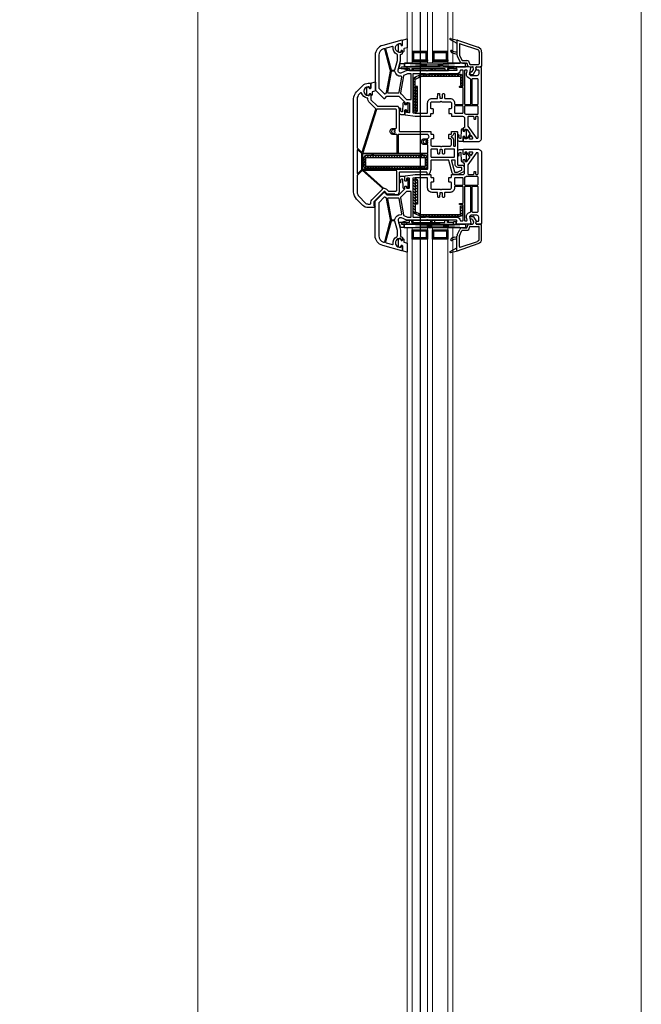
# Model space of a CAD drawing. Header units: millimetres. Extents: x 53645 to 137188, y 78097 to 135542.
# Tile 192 of 256: x 112962 to 113452, y 110385 to 111161. Entities that reach past the tile are written whole.
import ezdxf

# ---------------------------------------------------------------- set-up
doc = ezdxf.new("R2010")
doc.units = ezdxf.units.MM
doc.linetypes.add('CONTI', pattern=[0])
doc.linetypes.add('GOST2.303 5', pattern=[24, 20, -1.5, 1, -1.5])
for name, color, linetype in [('axis_dim', 40, 'CONTI'), ('GASKET', 5, 'Continuous'), ('PVC', 7, 'Continuous'), ('STEEL', 5, 'Continuous')]:
    doc.layers.add(name, color=color, linetype=linetype)
doc.layers.add('doors_windows', color=4, linetype='Continuous', lineweight=5)
doc.layers.add('stair1', color=7, linetype='Continuous', lineweight=15)

# ---------------------------------------------------------------- blocks, each defined once
blk = doc.blocks.new('*U22')
at = {"color": 1, "linetype": 'Continuous'}
for p, q in [((741, -44.14), (738.44, -44.82)), ((738.44, -44.82), (738.44, -47.87)), ((742.2, -43.52), (741, -43.85)), ((741, -43.85), (741, -44.14)), ((742.2, -45.37), (741, -45.65)), ((741, -45.65), (741, -88.61)), ((742.2, -45.39), (742.2, -43.52)), ((744, -51.97), (742.2, -45.37)), ((742.2, -45.37), (742.2, -51.97)), ((742.2, -45.65), (742.2, -51.97)), ((862, -51.97), (863.8, -45.37)), ((863.8, -45.39), (863.8, -43.52)), ((863.8, -43.52), (865, -43.85)), ((863.8, -45.37), (865, -45.65)), ((863.8, -45.37), (863.8, -51.97)), ((863.8, -45.65), (863.8, -51.97)), ((865, -43.85), (865, -44.14)), ((865, -44.14), (867.56, -44.82)), ((865, -45.65), (865, -88.61)), ((867.56, -44.82), (867.56, -47.87)), ((738.44, -47.87), (741, -47.87)), ((741, -49.97), (742.2, -49.97)), ((741, -76.2), (741, -52)), ((742.2, -51.97), (744, -51.97)), ((742.2, -53.97), (742.2, -79.97)), ((742.2, -53.97), (744, -53.97)), ((742.2, -53.97), (742.2, -54.57)), ((744, -51.97), (744, -82.97)), ((863.8, -51.97), (862, -51.97)), ((862, -51.97), (862, -82.97)), ((863.8, -53.97), (862, -53.97)), ((865, -49.97), (863.8, -49.97)), ((863.8, -53.97), (863.8, -54.57)), ((863.8, -53.97), (863.8, -79.97)), ((867.56, -47.87), (865, -47.87)), ((865, -76.2), (865, -52)), ((742.2, -54.97), (744, -54.97)), ((863.8, -54.97), (862, -54.97)), ((742.2, -68.97), (744, -68.97)), ((863.8, -68.97), (862, -68.97)), ((742.2, -69.97), (744, -69.97)), ((742.2, -71.97), (744, -71.97)), ((863.8, -69.97), (862, -69.97)), ((863.8, -71.97), (862, -71.97)), ((742.2, -79.97), (744, -79.97)), ((742.2, -86.67), (742.2, -81.97)), ((742.2, -81.97), (744, -81.97)), ((742.2, -82.97), (744, -82.97)), ((863.8, -79.97), (862, -79.97)), ((863.8, -81.97), (862, -81.97)), ((863.8, -82.97), (862, -82.97)), ((863.8, -86.67), (863.8, -81.97)), ((741, -86.67), (742.7, -86.67)), ((741, -88.61), (742.7, -89.07)), ((742.7, -89.07), (742.7, -86.67)), ((865, -86.67), (863.3, -86.67)), ((863.3, -89.07), (863.3, -86.67)), ((865, -88.61), (863.3, -89.07))]:
    blk.add_line(p, q, dxfattribs=at)
at = {"color": 5}
for p, q in [((730.04, -55.28), (730.04, -54.28)), ((730.54, -55.28), (730.54, -54.28)), ((731.54, -55.28), (731.54, -54.28)), ((732.54, -55.28), (732.54, -54.28)), ((733.54, -55.28), (733.54, -54.28)), ((734.54, -55.28), (734.54, -54.28)), ((735.54, -55.28), (735.54, -54.28)), ((870.48, -55.28), (870.48, -54.28)), ((871.48, -55.28), (871.48, -54.28)), ((872.48, -55.28), (872.48, -54.28)), ((873.48, -55.28), (873.48, -54.28)), ((874.48, -55.28), (874.48, -54.28)), ((875.48, -55.28), (875.48, -54.28)), ((875.98, -55.28), (875.98, -54.28)), ((730.04, -55.28), (729.04, -55.28)), ((730.04, -56.28), (729.04, -56.28)), ((730.04, -57.28), (729.04, -57.28)), ((730.04, -58.28), (729.04, -58.28)), ((730.04, -59.28), (729.04, -59.28)), ((730.04, -60.28), (729.04, -60.28)), ((730.04, -61.28), (729.04, -61.28)), ((735.54, -55.28), (736.54, -55.28)), ((735.54, -56.28), (736.54, -56.28)), ((735.54, -57.28), (736.54, -57.28)), ((735.54, -58.28), (736.54, -58.28)), ((735.54, -59.28), (736.54, -59.28)), ((735.54, -60.28), (736.54, -60.28)), ((735.54, -61.28), (736.54, -61.28)), ((870.48, -55.28), (869.48, -55.28)), ((870.48, -56.28), (869.48, -56.28)), ((870.48, -57.28), (869.48, -57.28)), ((870.48, -58.28), (869.48, -58.28)), ((870.48, -59.28), (869.48, -59.28)), ((870.48, -60.28), (869.48, -60.28)), ((870.48, -61.28), (869.48, -61.28)), ((875.98, -55.28), (876.98, -55.28)), ((875.98, -56.28), (876.98, -56.28)), ((875.98, -57.28), (876.98, -57.28)), ((875.98, -58.28), (876.98, -58.28)), ((875.98, -59.28), (876.98, -59.28)), ((875.98, -60.28), (876.98, -60.28)), ((875.98, -61.28), (876.98, -61.28)), ((730.04, -62.28), (729.04, -62.28)), ((730.04, -63.28), (729.04, -63.28)), ((730.04, -64.28), (729.04, -64.28)), ((730.04, -65.28), (729.04, -65.28)), ((730.04, -65.28), (729.04, -65.28)), ((730.04, -66.28), (729.04, -66.28)), ((730.04, -65.28), (730.04, -66.28)), ((730.54, -66.28), (730.54, -65.28)), ((731.54, -66.28), (731.54, -65.28)), ((732.54, -66.28), (732.54, -65.28)), ((733.54, -66.28), (733.54, -65.28)), ((734.54, -66.28), (734.54, -65.28)), ((735.54, -62.28), (736.54, -62.28)), ((735.54, -63.28), (736.54, -63.28)), ((735.54, -64.28), (736.54, -64.28)), ((735.54, -65.28), (736.54, -65.28)), ((735.54, -65.28), (736.54, -65.28)), ((735.54, -65.28), (735.54, -66.28)), ((735.54, -66.28), (736.54, -66.28)), ((870.48, -62.28), (869.48, -62.28)), ((870.48, -63.28), (869.48, -63.28)), ((870.48, -64.28), (869.48, -64.28)), ((870.48, -65.28), (869.48, -65.28)), ((870.48, -65.28), (869.48, -65.28)), ((870.48, -66.28), (869.48, -66.28)), ((870.48, -65.28), (870.48, -66.28)), ((871.48, -66.28), (871.48, -65.28)), ((872.48, -66.28), (872.48, -65.28)), ((873.48, -66.28), (873.48, -65.28)), ((874.48, -66.28), (874.48, -65.28)), ((875.48, -66.28), (875.48, -65.28)), ((875.98, -62.28), (876.98, -62.28)), ((875.98, -63.28), (876.98, -63.28)), ((875.98, -64.28), (876.98, -64.28)), ((875.98, -65.28), (876.98, -65.28)), ((875.98, -65.28), (876.98, -65.28)), ((875.98, -65.28), (875.98, -66.28)), ((875.98, -66.28), (876.98, -66.28)), ((730.04, -71.28), (729.04, -71.28)), ((730.04, -72.28), (729.04, -72.28)), ((730.04, -73.28), (729.04, -73.28)), ((730.04, -74.28), (729.04, -74.28)), ((730.04, -75.28), (729.04, -75.28)), ((730.04, -76.28), (729.04, -76.28)), ((730.04, -77.28), (729.04, -77.28)), ((730.04, -71.28), (730.04, -70.28)), ((730.54, -71.28), (730.54, -70.28)), ((731.54, -71.28), (731.54, -70.28)), ((732.54, -71.28), (732.54, -70.28)), ((733.54, -71.28), (733.54, -70.28)), ((734.54, -71.28), (734.54, -70.28)), ((735.54, -71.28), (735.54, -70.28)), ((735.54, -71.28), (736.54, -71.28)), ((735.54, -72.28), (736.54, -72.28)), ((735.54, -73.28), (736.54, -73.28)), ((735.54, -74.28), (736.54, -74.28)), ((735.54, -75.28), (736.54, -75.28)), ((735.54, -76.28), (736.54, -76.28)), ((735.54, -77.28), (736.54, -77.28)), ((870.48, -71.28), (869.48, -71.28)), ((870.48, -72.28), (869.48, -72.28)), ((870.48, -73.28), (869.48, -73.28)), ((870.48, -74.28), (869.48, -74.28)), ((870.48, -75.28), (869.48, -75.28)), ((870.48, -76.28), (869.48, -76.28)), ((870.48, -77.28), (869.48, -77.28)), ((870.48, -71.28), (870.48, -70.28)), ((871.48, -71.28), (871.48, -70.28)), ((872.48, -71.28), (872.48, -70.28)), ((873.48, -71.28), (873.48, -70.28)), ((874.48, -71.28), (874.48, -70.28)), ((875.48, -71.28), (875.48, -70.28)), ((875.98, -71.28), (875.98, -70.28)), ((875.98, -71.28), (876.98, -71.28)), ((875.98, -72.28), (876.98, -72.28)), ((875.98, -73.28), (876.98, -73.28)), ((875.98, -74.28), (876.98, -74.28)), ((875.98, -75.28), (876.98, -75.28)), ((875.98, -76.28), (876.98, -76.28)), ((875.98, -77.28), (876.98, -77.28)), ((730.04, -78.28), (729.04, -78.28)), ((730.04, -79.28), (729.04, -79.28)), ((730.04, -80.28), (729.04, -80.28)), ((730.04, -81.28), (729.04, -81.28)), ((730.04, -81.28), (729.04, -81.28)), ((730.04, -82.28), (729.04, -82.28)), ((730.04, -81.28), (730.04, -82.28)), ((730.54, -82.28), (730.54, -81.28)), ((731.54, -82.28), (731.54, -81.28)), ((732.54, -82.28), (732.54, -81.28)), ((733.54, -82.28), (733.54, -81.28)), ((734.54, -82.28), (734.54, -81.28)), ((735.54, -78.28), (736.54, -78.28)), ((735.54, -79.28), (736.54, -79.28)), ((735.54, -80.28), (736.54, -80.28)), ((735.54, -81.28), (736.54, -81.28)), ((735.54, -81.28), (736.54, -81.28)), ((735.54, -81.28), (735.54, -82.28)), ((735.54, -82.28), (736.54, -82.28)), ((870.48, -78.28), (869.48, -78.28)), ((870.48, -79.28), (869.48, -79.28)), ((870.48, -80.28), (869.48, -80.28)), ((870.48, -81.28), (869.48, -81.28)), ((870.48, -81.28), (869.48, -81.28)), ((870.48, -82.28), (869.48, -82.28)), ((870.48, -81.28), (870.48, -82.28)), ((871.48, -82.28), (871.48, -81.28)), ((872.48, -82.28), (872.48, -81.28)), ((873.48, -82.28), (873.48, -81.28)), ((874.48, -82.28), (874.48, -81.28)), ((875.48, -82.28), (875.48, -81.28)), ((875.98, -78.28), (876.98, -78.28)), ((875.98, -79.28), (876.98, -79.28)), ((875.98, -80.28), (876.98, -80.28)), ((875.98, -81.28), (876.98, -81.28)), ((875.98, -81.28), (876.98, -81.28)), ((875.98, -81.28), (875.98, -82.28)), ((875.98, -82.28), (876.98, -82.28))]:
    blk.add_line(p, q, dxfattribs=at)
at = {"color": 1, "linetype": 'Continuous', "lineweight": -3}
for p, q in [((738.02, -48.17), (741.01, -96.18)), ((738.02, -96.18), (741.01, -48.17)), ((867.98, -48.17), (864.99, -96.18)), ((867.98, -96.18), (864.99, -48.17))]:
    blk.add_line(p, q, dxfattribs=at)
at = {"color": 5}
for points in [[(736.54, -66.28), (729.04, -66.28), (729.04, -54.28), (736.54, -54.28)], [(869.48, -66.28), (876.98, -66.28), (876.98, -54.28), (869.48, -54.28)], [(735.54, -65.28), (730.04, -65.28), (730.04, -55.28), (735.54, -55.28)], [(870.48, -65.28), (875.98, -65.28), (875.98, -55.28), (870.48, -55.28)], [(736.54, -82.28), (729.04, -82.28), (729.04, -70.28), (736.54, -70.28)], [(735.54, -81.28), (730.04, -81.28), (730.04, -71.28), (735.54, -71.28)], [(869.48, -82.28), (876.98, -82.28), (876.98, -70.28), (869.48, -70.28)], [(870.48, -81.28), (875.98, -81.28), (875.98, -71.28), (870.48, -71.28)]]:
    blk.add_lwpolyline(points, close=True, dxfattribs=at)
at = {"color": 1, "linetype": 'Continuous', "lineweight": -3}
for points in [[(738.02, -50.18), (738.02, -48.17), (741.01, -48.17), (741.01, -96.18), (738.02, -96.18)], [(867.98, -50.18), (867.98, -48.17), (864.99, -48.17), (864.99, -96.18), (867.98, -96.18)]]:
    blk.add_lwpolyline(points, close=True, dxfattribs=at)
at = {"layer": 'doors_windows', "color": 5}
for points in [[(100, -50.28), (738.02, -50.28), (738.02, -54.28), (100, -54.28)], [(868, -50.28), (1499.83, -50.28), (1499.83, -54.28), (868, -54.28)], [(100, -66.28), (738.02, -66.28), (738.02, -70.28), (100, -70.28)], [(868, -66.28), (1499.83, -66.28), (1499.83, -70.28), (868, -70.28)], [(100, -82.28), (738.02, -82.28), (738.02, -86.28), (100, -86.28)], [(868, -82.28), (1499.83, -82.28), (1499.83, -86.28), (868, -86.28)]]:
    blk.add_lwpolyline(points, close=True, dxfattribs=at)
at = {"layer": 'GASKET'}
for p, q in [((718.57, -84.5), (720.01, -89.88)), ((719.3, -84.2), (722.3, -89.5)), ((886.69, -84.2), (883.7, -89.5)), ((887.43, -84.5), (885.99, -89.88)), ((730.55, -87.48), (730.91, -89.5)), ((875.45, -87.48), (875.09, -89.5))]:
    blk.add_line(p, q, dxfattribs=at)
at = {"layer": 'GASKET', "color": 5, "linetype": 'Continuous'}
for points in [[(843.14, -22.66, -0.414214), (842.44, -21.96), (842.44, -21.86, -0.414214), (842.74, -21.56), (843.59, -21.56), (843.76, -21.26, 0.57735), (843.24, -20.36), (842.79, -20.36, -0.414214), (842.29, -19.86), (842.29, -19.56, -0.020024), (842.3, -19.28, -0.390947), (843.3, -18.36), (848.28, -18.36, -0.390947), (849.28, -19.28), (849.29, -19.56), (849.29, -19.86, -0.414214), (848.79, -20.36), (848.34, -20.36, 0.57735), (847.82, -21.26), (848, -21.56), (852.04, -21.56), (853.06, -24.95, -0.502334), (852.77, -25.33), (846.01, -25.33), (845.28, -22.9, 0.349418), (844.98, -22.66)], [(726.91, -47.61, 0.349418), (726.62, -47.85), (725.89, -50.28), (719.13, -50.28, -0.502334), (718.84, -49.9), (719.86, -46.51), (723.9, -46.51), (724.08, -46.21, 0.57735), (723.56, -45.31), (723.11, -45.31, -0.414214), (722.61, -44.81), (722.61, -44.51), (722.62, -44.23, -0.390947), (723.62, -43.31), (728.6, -43.31, -0.390947), (729.6, -44.23, -0.020024), (729.61, -44.51), (729.61, -44.81, -0.414214), (729.11, -45.31), (728.66, -45.31, 0.57735), (728.14, -46.21), (728.31, -46.51), (729.16, -46.51, -0.414214), (729.46, -46.81), (729.46, -46.91, -0.414214), (728.76, -47.61)], [(775.43, -49.68, -0.57735), (774.91, -48.78), (775.08, -48.48), (778.22, -48.48, 0.414214), (778.52, -48.18), (778.52, -45.19, 0.414214), (777.32, -43.99), (774.23, -43.99, 1.241435), (774.68, -45.16, -0.169782), (774.87, -45.11), (775.84, -45.19, -0.363714), (776.56, -45.92), (776.59, -46.24, -0.433601), (776.2, -46.68), (769.99, -46.81, 0.407864), (769.01, -47.81), (769.01, -48.28, 0.414214), (769.21, -48.48), (770.67, -48.48), (770.85, -48.78, -0.57735), (770.33, -49.68), (769.88, -49.68, 0.414214), (769.38, -50.18, 0.054959), (769.46, -50.94, 0.351258), (769.66, -51.1), (776.1, -51.1, 0.351258), (776.29, -50.94, 0.054959), (776.38, -50.18, 0.414214), (775.88, -49.68)], [(830.12, -49.68, 0.414214), (829.62, -50.18, 0.054959), (829.71, -50.94, 0.351258), (829.9, -51.1), (836.34, -51.1, 0.351258), (836.54, -50.94, 0.054959), (836.62, -50.18, 0.414214), (836.12, -49.68), (835.67, -49.68, -0.57735), (835.15, -48.78), (835.33, -48.48), (836.79, -48.48, 0.414214), (836.99, -48.28), (836.99, -47.81, 0.407864), (836.01, -46.81), (829.8, -46.68, -0.433601), (829.41, -46.24), (829.44, -45.92, -0.363714), (830.16, -45.19), (831.13, -45.11, -0.169782), (831.32, -45.16, 1.241435), (831.77, -43.99), (828.68, -43.99, 0.414214), (827.48, -45.19), (827.48, -48.18, 0.414214), (827.78, -48.48), (830.92, -48.48), (831.09, -48.78, -0.57735), (830.57, -49.68)], [(877.24, -47.61, -0.414214), (876.54, -46.91), (876.54, -46.81, -0.414214), (876.84, -46.51), (877.69, -46.51), (877.86, -46.21, 0.57735), (877.34, -45.31), (876.89, -45.31, -0.414214), (876.39, -44.81), (876.39, -44.51, -0.020024), (876.4, -44.23, -0.390947), (877.4, -43.31), (882.38, -43.31, -0.390947), (883.38, -44.23), (883.39, -44.51), (883.39, -44.81, -0.414214), (882.89, -45.31), (882.44, -45.31, 0.57735), (881.92, -46.21), (882.1, -46.51), (886.14, -46.51), (887.16, -49.9, -0.502334), (886.87, -50.28), (880.11, -50.28), (879.38, -47.85, 0.349418), (879.08, -47.61)], [(796.41, -95.68, -0.57735), (795.9, -94.78), (796.07, -94.48), (799.2, -94.48, 0.414214), (799.5, -94.18), (799.5, -91.19, 0.414214), (798.3, -89.99), (795.21, -89.99, 1.241435), (795.67, -91.16, -0.169782), (795.86, -91.11), (796.82, -91.19, -0.363714), (797.55, -91.92), (797.58, -92.24, -0.433601), (797.19, -92.68), (790.98, -92.81, 0.407864), (790, -93.81), (790, -94.28, 0.414214), (790.2, -94.48), (791.66, -94.48), (791.83, -94.78, -0.57735), (791.31, -95.68), (790.86, -95.68, 0.414214), (790.36, -96.18, 0.054959), (790.45, -96.94, 0.351258), (790.64, -97.1), (797.09, -97.1, 0.351258), (797.28, -96.94, 0.054959), (797.36, -96.18, 0.414214), (796.86, -95.68)], [(809.13, -95.68, 0.414214), (808.63, -96.18, 0.054959), (808.72, -96.94, 0.351258), (808.91, -97.1), (815.36, -97.1, 0.351258), (815.55, -96.94, 0.054959), (815.63, -96.18, 0.414214), (815.13, -95.68), (814.68, -95.68, -0.57735), (814.16, -94.78), (814.34, -94.48), (815.8, -94.48, 0.414214), (816, -94.28), (816, -93.81, 0.407864), (815.02, -92.81), (808.81, -92.68, -0.433601), (808.42, -92.24), (808.45, -91.92, -0.363714), (809.18, -91.19), (810.14, -91.11, -0.169782), (810.33, -91.16, 1.241435), (810.79, -89.99), (807.7, -89.99, 0.414214), (806.5, -91.19), (806.5, -94.18, 0.414214), (806.8, -94.48), (809.93, -94.48), (810.1, -94.78, -0.57735), (809.58, -95.68)]]:
    blk.add_lwpolyline(points, format="xyb", close=True, dxfattribs=at)
at = {"layer": 'GASKET'}
for centre, radius, start, end in [((718.96, -84.4), 0.4, 29.48668, 195), ((728.6, -85.1), 0.6, 47.51402, 209.41996), ((721.11, -89.32), 8, 0, 29.41996), ((725.63, -88.34), 5, 10, 47.51402), ((880.37, -88.34), 5, 132.48598, 170), ((884.89, -89.32), 8, 150.58004, 180), ((877.4, -85.1), 0.6, 330.58004, 132.48598), ((887.04, -84.4), 0.4, 345, 150.51332)]:
    blk.add_arc(centre, radius, start, end, dxfattribs=at)
at = {"layer": 'PVC'}
for p, q in [((720, -89.8), (720, -89.8)), ((720.02, -89.9), (725.58, -106.29)), ((720.3, -89.5), (731.45, -89.5)), ((722.76, -92.06), (727.38, -105.68)), ((723.23, -91.4), (731.45, -91.4)), ((729.11, -89.32), (729.11, -89.5)), ((731.67, -91.45), (735.82, -93.47)), ((732.5, -89.74), (736.65, -91.76)), ((873.5, -89.74), (869.35, -91.76)), ((874.33, -91.45), (870.18, -93.47)), ((885.7, -89.5), (874.55, -89.5)), ((882.77, -91.4), (874.55, -91.4)), ((876.89, -89.32), (876.89, -89.5)), ((883.24, -92.06), (878.62, -105.68)), ((885.98, -89.9), (880.42, -106.29)), ((886, -89.8), (886, -89.8)), ((736.1, -93.92), (736.1, -97.3)), ((738, -93.92), (738, -97)), ((738.2, -99.4), (738.6, -99.4)), ((738.5, -97.5), (738.9, -97.5)), ((739.1, -99.9), (739.1, -106.6)), ((741, -99.6), (741, -101.91)), ((745, -100.65), (745, -101.11)), ((747, -100.65), (747, -102.27)), ((859, -100.65), (859, -102.27)), ((861, -100.65), (861, -101.11)), ((865, -99.6), (865, -101.91)), ((866.9, -99.9), (866.9, -106.6)), ((867.5, -97.5), (867.1, -97.5)), ((867.8, -99.4), (867.4, -99.4)), ((868, -93.92), (868, -97)), ((869.9, -93.92), (869.9, -97.3)), ((729.28, -107.1), (738.6, -107.1)), ((740.25, -109), (741, -108.25)), ((741, -104.96), (741, -108.25)), ((742.65, -102.62), (741.41, -102.4)), ((743.2, -104.75), (741.59, -104.47)), ((744.75, -101.55), (742.99, -102.56)), ((746.75, -102.7), (743.2, -104.75)), ((859.25, -102.7), (862.8, -104.75)), ((861.25, -101.55), (863.01, -102.56)), ((862.8, -104.75), (864.41, -104.47)), ((863.35, -102.62), (864.59, -102.4)), ((865, -104.96), (865, -108.25)), ((865.75, -109), (865, -108.25)), ((876.72, -107.1), (867.4, -107.1)), ((729.37, -109), (740.25, -109)), ((876.63, -109), (865.75, -109))]:
    blk.add_line(p, q, dxfattribs=at)
at = {"layer": 'PVC', "linetype": 'Continuous', "lineweight": -3}
for points in [[(814, -44.5), (814, -68.6, -0.414214), (813.7, -68.9), (812.1, -68.9, 0.414214), (811.8, -69.2), (811.8, -70.6, -0.414214), (811.5, -70.9), (808.4, -70.9, -0.414214), (808.1, -70.6), (808.1, -69.4, 0.414214), (807.6, -68.9), (803.5, -68.9, 0.414214), (802.5, -69.9), (802.5, -75.88, -0.213422), (802.33, -76.25, 0.447214), (802.33, -77.75, -0.213422), (802.5, -78.12), (802.5, -84.1, 0.414214), (803.5, -85.1), (807.6, -85.1, 0.414214), (808.1, -84.6), (808.1, -83.4, -0.414214), (808.4, -83.1), (811.5, -83.1, -0.414214), (811.8, -83.4), (811.8, -84.8, 0.414214), (812.1, -85.1), (813.7, -85.1, -0.414214), (814, -85.4), (814, -89.5, -0.414214), (813.5, -90), (788, -90, 0.414214), (787.5, -90.5), (787.5, -93.3, -0.414214), (785.5, -95.3), (783.77, -95.3, -0.290275), (781.96, -94.15), (780.19, -90.41, -0.110636), (780, -89.55), (780, -87.72, -0.339454), (781.48, -85.78), (791.13, -83.2, 0.339454), (791.5, -82.72), (791.5, -69.4, 0.414214), (791, -68.9), (784.04, -68.9), (781.48, -68.22, -0.339454), (780, -66.28), (780, -66.2, -0.414214), (780.3, -65.9), (781.5, -65.9, 0.414214), (782, -65.4), (782, -44.5, 0.414214), (781.5, -44), (766.6, -44, -0.095415), (766.41, -43.96), (764.31, -43.13, -0.306678), (764, -42.66), (764, -41, -0.414214), (764.5, -40.5), (764.5, -34.83, -0.198912), (764.65, -34.48), (766.63, -32.49, 0.414214), (766.63, -32.07), (758.51, -23.95, 0.198912), (758.16, -23.8), (756, -23.8, 0.402551), (755.5, -24.28, -0.980206), (754, -24.25), (754, -19.49, -0.198912), (755.76, -15.24), (760.66, -10.34, -0.198912), (766.31, -8), (839.69, -8, -0.198912), (845.34, -10.34), (850.24, -15.24, -0.198912), (852, -19.49), (852, -21.2, -0.416494), (851.7, -21.5), (848.05, -21.5), (847.88, -21.2, -0.57735), (848.4, -20.3), (848.85, -20.3, 0.414214), (849.35, -19.8), (849.35, -19.5, 1), (842.35, -19.5), (842.35, -19.8, 0.414214), (842.85, -20.3), (843.3, -20.3, -0.57735), (843.82, -21.2), (843.65, -21.5), (839.41, -21.5, 0.198912), (839.05, -21.65), (834.15, -26.55, 0.198912), (834, -26.91), (834, -42.66, -0.306678), (833.69, -43.13), (831.59, -43.96, -0.095415), (831.4, -44), (814.5, -44, 0.414214)], [(783.34, -14.91, 0.397391), (783.33, -14.63), (779.65, -10.95, 0.198912), (779.3, -10.8), (766.31, -10.8, 0.198912), (762.64, -12.32), (757.74, -17.22, 0.198912), (756.8, -19.49), (756.8, -21, 0.414214), (757.3, -21.5), (758.16, -21.5, -0.198912), (760.14, -22.32), (768.26, -30.44, -0.032912), (768.48, -30.7, 0.470834), (769.25, -30.73)], [(799.59, -11.31, 0.668179), (799.38, -10.8), (781.22, -10.8, 0.668179), (781.01, -11.31), (784.04, -14.34, 0.198912), (784.18, -14.4), (796.42, -14.4, 0.198912), (796.56, -14.34)], [(796.3, -23.95, 0.414214), (795.8, -23.45), (795.65, -23.45, -1), (795.65, -22.75), (795.8, -22.75, 0.414214), (796.3, -22.25), (796.3, -15.3, 0.414214), (796.1, -15.1), (792.8, -15.1, -1), (791.8, -15.1), (787.8, -15.1, -1), (786.8, -15.1), (784.5, -15.1, 0.414214), (784.3, -15.3), (784.3, -66.1, 0.414214), (784.8, -66.6), (795.8, -66.6, 0.414214), (796.3, -66.1), (796.3, -62.45, 0.414214), (795.8, -61.95), (795.65, -61.95, -1), (795.65, -61.25), (795.8, -61.25, 0.414214), (796.3, -60.75)], [(797, -15.5), (797, -41.8, 0.414214), (797.5, -42.3), (811.2, -42.3, 0.414214), (811.7, -41.8), (811.7, -39, -1.000403), (816.4, -39), (816.4, -41.2, 0.414214), (816.9, -41.7), (831.2, -41.7, 0.414214), (831.7, -41.2), (831.7, -26.48, 0.327721), (831.35, -26), (797.26, -15.31, 0.506341)], [(844.24, -14.24, 0.565751), (844.45, -13.41), (843.36, -12.32, 0.198912), (839.69, -10.8), (801.3, -10.8, 0.198912), (800.95, -10.95), (797.54, -14.36, 0.563357), (797.62, -14.69), (831.69, -25.38, 0.279298), (832.19, -25.25), (837.42, -20.02, -0.199351), (839.41, -19.2), (839.9, -19.2, 0.375565), (840.4, -18.77, -0.293055)], [(769.14, -31.9), (783.25, -16.06, -0.689277), (783.6, -16.19), (783.6, -41.2, -0.414214), (783.1, -41.7), (767.3, -41.7, -0.414214), (766.8, -41.2), (766.8, -35.78, -0.198912), (766.95, -35.43), (768.26, -34.12, 0.202838), (769.02, -32.24, -0.187842)], [(741.75, -109), (741, -108.25), (741, -107.75), (741.18, -104.97, -0.446275), (741.77, -104.51), (742.89, -104.7, -0.36397), (743.3, -105.2), (743.3, -106.2, 0.414214), (743.8, -106.7), (746.5, -106.7, 0.414214), (748, -105.2), (748, -100.43), (747, -99.43), (741.78, -100.49, -0.454146), (741.18, -100.03), (741.01, -97.41, -0.016582), (741, -97.21), (741, -89.3, -0.493145), (741.38, -89.01), (743.37, -89.54, 0.493145), (744, -89.06), (744, -66.71, -0.201513), (744.15, -66.36, 0.420084), (744.15, -65.64, -0.201513), (744, -65.29), (744, -50), (745.83, -45.8, 0.628383), (743.48, -43.07), (736.27, -45), (731.5, -45, 0.414214), (731, -45.5, -0.414214), (730, -46.5), (728.35, -46.5), (728.18, -46.2, -0.57735), (728.7, -45.3), (729.13, -45.3, 0.38517), (729.63, -44.85, 1.105542), (722.67, -44.85, 0.38517), (723.17, -45.3), (723.6, -45.3, -0.57735), (724.12, -46.2), (723.95, -46.5), (720.3, -46.5, -0.493145), (720.01, -46.12), (724.08, -30.93, -0.339454), (731.81, -25), (758.59, -25, -0.198912), (759.29, -25.29), (765.85, -31.85, -0.414214), (765.85, -32.56), (764.15, -34.27, 0.198912), (764, -34.62), (764, -43.29, 0.198912), (764.15, -43.65), (768.85, -48.35, 0.198912), (769.21, -48.5), (770.65, -48.5), (770.82, -48.8, -0.57735), (770.3, -49.7), (769.8, -49.7, 0.414214), (769.3, -50.2), (769.3, -51.6, 0.414214), (769.8, -52.1), (776.79, -52.1, 0.455633), (777.28, -51.53), (777.09, -50.13, 0.373972), (776.59, -49.7), (775.4, -49.7, -0.57735), (774.88, -48.8), (775.05, -48.5), (778.44, -48.5, -0.373885), (778.94, -48.93), (780, -56.5), (780, -68.6, -0.414214), (779.7, -68.9), (778.1, -68.9, 0.414214), (777.8, -69.2), (777.8, -70.6, -0.414214), (777.5, -70.9), (774.4, -70.9, -0.414214), (774.1, -70.6), (774.1, -69.4, 0.414214), (773.6, -68.9), (769.5, -68.9, 0.414214), (768.5, -69.9), (768.5, -76.29, -0.201513), (768.35, -76.64, 0.420084), (768.35, -77.36, -0.201513), (768.5, -77.71), (768.5, -84.1, 0.414214), (769.5, -85.1), (773.6, -85.1, 0.414214), (774.1, -84.6), (774.1, -83.4, -0.414214), (774.4, -83.1), (777.5, -83.1, -0.414214), (777.8, -83.4), (777.8, -84.8, 0.414214), (778.1, -85.1), (779.7, -85.1, -0.414214), (780, -85.4), (780, -94, 0.414214), (781.5, -95.5), (788.5, -95.5, 0.414214), (789, -95, -0.414214), (789.5, -94.5), (791.65, -94.5), (791.82, -94.8, -0.57735), (791.3, -95.7), (790.8, -95.7, 0.414214), (790.3, -96.2), (790.3, -97.17, 0.244698), (790.51, -97.58), (793.56, -99.72, 0.315299), (794.14, -99.72), (797.49, -97.37, 0.244698), (797.7, -96.96), (797.7, -96.2, 0.414214), (797.2, -95.7), (796.4, -95.7, -0.57735), (795.88, -94.8), (796.05, -94.5), (799.7, -94.5, -0.414214), (800, -94.8), (800, -106, -0.414214), (797, -109)], [(761.27, -34, 0.274835), (761.66, -33.67, -0.088112), (762.16, -32.75, 0.382222), (762.12, -32.08), (758.13, -28.09, 0.198912), (757.43, -27.8), (731.81, -27.8, 0.339454), (726.79, -31.65), (726.71, -31.95, 0.414214), (727.06, -32.57), (743.22, -36.9, 0.109518), (744.52, -36.95)], [(864.25, -109), (865, -108.25), (865, -107.75), (864.81, -104.97, 0.446275), (864.23, -104.51), (863.11, -104.7, 0.36397), (862.7, -105.2), (862.7, -106.2, -0.414214), (862.2, -106.7), (859.5, -106.7, -0.414214), (858, -105.2), (858, -100.43), (859, -99.43), (864.22, -100.49, 0.454146), (864.82, -100.03), (864.99, -97.41, 0.016582), (865, -97.21), (865, -89.3, 0.493145), (864.62, -89.01), (862.63, -89.54, -0.493145), (862, -89.06), (862, -66.71, 0.201513), (861.85, -66.36, -0.420084), (861.85, -65.64, 0.201513), (862, -65.29), (862, -50), (860.17, -45.8, -0.628383), (862.52, -43.07), (869.73, -45), (874.5, -45, -0.414214), (875, -45.5, 0.414214), (876, -46.5), (877.65, -46.5), (877.82, -46.2, 0.57735), (877.3, -45.3), (876.86, -45.3, -0.38517), (876.37, -44.85, -1.105542), (883.33, -44.85, -0.38517), (882.83, -45.3), (882.4, -45.3, 0.57735), (881.88, -46.2), (882.05, -46.5), (885.7, -46.5, 0.493145), (885.99, -46.12), (881.92, -30.93, 0.339454), (874.19, -25), (847.41, -25, 0.198912), (846.71, -25.29), (840.15, -31.85, 0.414214), (840.15, -32.56), (841.85, -34.27, -0.198912), (842, -34.62), (842, -43.29, -0.198912), (841.85, -43.65), (837.15, -48.35, -0.198912), (836.79, -48.5), (835.35, -48.5), (835.18, -48.8, 0.57735), (835.7, -49.7), (836.2, -49.7, -0.414214), (836.7, -50.2), (836.7, -51.6, -0.414214), (836.2, -52.1), (829.21, -52.1, -0.455633), (828.72, -51.53), (828.91, -50.13, -0.373972), (829.41, -49.7), (830.6, -49.7, 0.57735), (831.12, -48.8), (830.95, -48.5), (827.56, -48.5, 0.373885), (827.06, -48.93), (826, -56.5), (826, -68.6, 0.414214), (826.3, -68.9), (827.9, -68.9, -0.414214), (828.2, -69.2), (828.2, -70.6, 0.414214), (828.5, -70.9), (831.6, -70.9, 0.414214), (831.9, -70.6), (831.9, -69.4, -0.414214), (832.4, -68.9), (836.5, -68.9, -0.414214), (837.5, -69.9), (837.5, -76.29, 0.201513), (837.65, -76.64, -0.420084), (837.65, -77.36, 0.201513), (837.5, -77.71), (837.5, -84.1, -0.414214), (836.5, -85.1), (832.4, -85.1, -0.414214), (831.9, -84.6), (831.9, -83.4, 0.414214), (831.6, -83.1), (828.5, -83.1, 0.414214), (828.2, -83.4), (828.2, -84.8, -0.414214), (827.9, -85.1), (826.3, -85.1, 0.414214), (826, -85.4), (826, -94, -0.414214), (824.5, -95.5), (817.5, -95.5, -0.414214), (817, -95, 0.414214), (816.5, -94.5), (814.35, -94.5), (814.18, -94.8, 0.57735), (814.7, -95.7), (815.2, -95.7, -0.414214), (815.7, -96.2), (815.7, -97.17, -0.244698), (815.49, -97.58), (812.44, -99.72, -0.315299), (811.86, -99.72), (808.51, -97.37, -0.244698), (808.3, -96.96), (808.3, -96.2, -0.414214), (808.8, -95.7), (809.6, -95.7, 0.57735), (810.12, -94.8), (809.95, -94.5), (806.3, -94.5, 0.414214), (806, -94.8), (806, -106, 0.414214), (809, -109)], [(861.48, -36.95, 0.109518), (862.78, -36.9), (878.94, -32.57, 0.414214), (879.29, -31.95), (879.21, -31.65, 0.339454), (874.19, -27.8), (848.57, -27.8, 0.198912), (847.87, -28.09), (843.88, -32.08, 0.382222), (843.84, -32.75, -0.088112), (844.34, -33.67, 0.274835), (844.73, -34)], [(735.88, -42.5, 0.065543), (736.01, -42.48), (743.28, -40.53, 0.339454), (743.65, -40.05), (743.65, -38.12, 0.339454), (743.28, -37.64), (726.88, -33.24, 0.414214), (726.27, -33.6), (724.9, -38.7, 0.546119), (725.24, -39.08, -0.339137), (731.15, -42.21, 0.293253), (731.6, -42.5)], [(761.09, -43.89, 0.36397), (761.5, -43.39), (761.5, -35.27, 0.466308), (760.91, -34.77), (744.76, -37.62, 0.36397), (744.35, -38.12), (744.35, -40.07, 0.365019), (744.76, -40.57, -0.394481), (748.48, -45.46, 0.498043), (749.06, -46.01)], [(812.8, -39), (812.8, -40.4, 0.414214), (813.1, -40.7), (813.36, -40.7, 0.298219), (813.64, -40.52, -0.654659), (814.46, -40.52, 0.298219), (814.74, -40.7), (815, -40.7, 0.414214), (815.3, -40.4), (815.3, -39, 1)], [(856.94, -46.01, 0.498043), (857.52, -45.46, -0.394481), (861.23, -40.57, 0.365019), (861.65, -40.07), (861.65, -38.12, 0.36397), (861.24, -37.62), (845.09, -34.77, 0.466308), (844.5, -35.27), (844.5, -43.39, 0.36397), (844.91, -43.89)], [(874.4, -42.5, 0.293253), (874.85, -42.21, -0.339137), (880.76, -39.08, 0.546119), (881.1, -38.7), (879.73, -33.6, 0.414214), (879.12, -33.24), (862.72, -37.64, 0.339454), (862.35, -38.12), (862.35, -40.05, 0.339454), (862.72, -40.53), (869.99, -42.48, 0.065543), (870.12, -42.5)], [(766.3, -53.5, 0.414214), (766.8, -53), (766.8, -50.04, 0.198912), (766.65, -49.69), (762.38, -45.41, -0.034736), (762.11, -45.1, 0.28183), (761.62, -44.91), (748.16, -47.28, 0.251284), (747.79, -47.58), (746.54, -50.43, 0.103244), (746.5, -50.63), (746.5, -53, 0.414214), (747, -53.5)], [(811.7, -43.5, 0.414214), (811.2, -43), (797.5, -43, 0.414214), (797, -43.5), (797, -66.1, 0.414214), (797.5, -66.6), (803.15, -66.6, 0.414214), (803.65, -66.1), (803.65, -63.9, -1), (808.35, -63.9), (808.35, -66.35, 0.304499), (808.66, -66.81, -0.095018), (809.54, -67.38, 0.41121), (810.25, -67.38, -0.125288), (811.34, -66.71, 0.330344), (811.7, -66.23)], [(859, -53.5, 0.414214), (859.5, -53), (859.5, -50.63, 0.103244), (859.46, -50.43), (858.21, -47.58, 0.251284), (857.84, -47.28), (844.38, -44.91, 0.28183), (843.89, -45.1, -0.034736), (843.62, -45.41), (839.35, -49.69, 0.198912), (839.2, -50.04), (839.2, -53, 0.414214), (839.7, -53.5)], [(770.2, -94.4, 0.414214), (770.7, -93.9), (770.7, -88.1, 0.414214), (770.2, -87.6), (769.5, -87.6, -0.414214), (766, -84.1), (766, -80.28, 0.39896), (765.53, -79.78), (762.47, -79.62, -0.39896), (762, -79.13), (762, -78.69, -0.39896), (762.47, -78.2), (765.27, -78.05, 0.442836), (765.74, -77.48, -0.074681), (765.74, -76.52, 0.442836), (765.27, -75.95), (762.47, -75.8, -0.39896), (762, -75.31), (762, -74.87, -0.39896), (762.47, -74.38), (765.53, -74.22, 0.39896), (766, -73.72), (766, -69.9, -0.414214), (769.5, -66.4), (777, -66.4, 0.414214), (777.5, -65.9), (777.5, -56.71, 0.034844), (777.5, -56.64), (777.27, -55.03, 0.373972), (776.77, -54.6), (747, -54.6, 0.414214), (746.5, -55.1), (746.5, -64.69, -0.229416), (746.5, -67.31), (746.5, -89.32, -0.387795), (743.95, -92.11, 0.387795), (743.5, -92.61), (743.5, -93.9, 0.414214), (744, -94.4), (755.8, -94.4, 0.414214), (756.3, -93.9), (756.3, -91.9, -1), (757.3, -91.9), (757.3, -93.9, 0.414214), (757.8, -94.4)], [(848.2, -94.4, 0.414214), (848.7, -93.9), (848.7, -91.9, -1), (849.7, -91.9), (849.7, -93.9, 0.414214), (850.2, -94.4), (862, -94.4, 0.414214), (862.5, -93.9), (862.5, -92.61, 0.387795), (862.04, -92.11, -0.387795), (859.5, -89.32), (859.5, -67.31, -0.229416), (859.5, -64.69), (859.5, -55.1, 0.414214), (859, -54.6), (829.23, -54.6, 0.373972), (828.73, -55.03), (828.5, -56.64, 0.034844), (828.5, -56.71), (828.5, -65.9, 0.414214), (829, -66.4), (836.5, -66.4, -0.414214), (840, -69.9), (840, -73.72, 0.39896), (840.47, -74.22), (843.53, -74.38, -0.39896), (844, -74.87), (844, -75.31, -0.39896), (843.53, -75.8), (840.73, -75.95, 0.442836), (840.26, -76.52, -0.074681), (840.26, -77.48, 0.442836), (840.73, -78.05), (843.53, -78.2, -0.39896), (844, -78.69), (844, -79.13, -0.39896), (843.53, -79.62), (840.47, -79.78, 0.39896), (840, -80.28), (840, -84.1, -0.414214), (836.5, -87.6), (835.8, -87.6, 0.414214), (835.3, -88.1), (835.3, -93.9, 0.414214), (835.8, -94.4)], [(800.2, -69.4, 0.414214), (799.7, -68.9), (794.3, -68.9, 0.414214), (793.8, -69.4), (793.8, -87.2, 0.414214), (794.3, -87.7), (799.7, -87.7, 0.414214), (800.2, -87.2), (800.2, -80.27, 0.39896), (799.73, -79.78), (796.67, -79.62, -0.39896), (796.2, -79.12), (796.2, -78.68, -0.39896), (796.67, -78.18), (799.27, -78.05, 0.448274), (799.74, -77.47, -0.083813), (799.74, -76.53, 0.448274), (799.27, -75.95), (796.67, -75.82, -0.39896), (796.2, -75.32), (796.2, -74.88, -0.39896), (796.67, -74.38), (799.73, -74.22, 0.39896), (800.2, -73.73)], [(807.25, -63.9, 1), (804.75, -63.9), (804.75, -66.3, 0.490314), (805.12, -66.59, 0.490314), (805.5, -66.3), (805.5, -65.65, -1), (806.5, -65.65), (806.5, -66.3, 0.490314), (806.87, -66.59, 0.490314), (807.25, -66.3)], [(791.5, -85.62, 0.493145), (790.87, -85.13), (782.17, -87.46, 0.339454), (781.8, -87.95), (781.8, -89.15, 0.110636), (781.99, -90), (783.51, -93.21, 0.290275), (783.96, -93.5), (785.2, -93.5, 0.414214), (785.7, -93), (785.7, -90.2, -0.414214), (787.7, -88.2), (791, -88.2, 0.414214), (791.5, -87.7)], [(812.4, -87.19, 0.389983), (811.94, -86.69, -0.342075), (810.23, -85.12, 0.81398), (809.64, -85.1, -0.345604), (807.6, -86.7), (803.5, -86.7, -0.040522), (803.08, -86.67, 0.462498), (802.5, -87.16), (802.5, -87.9, 0.414214), (803, -88.4), (811.9, -88.4, 0.414214), (812.4, -87.9)], [(777, -94.4, 0.414214), (777.5, -93.9), (777.5, -88.1, 0.414214), (777, -87.6), (772.3, -87.6, 0.414214), (771.8, -88.1), (771.8, -93.9, 0.414214), (772.3, -94.4)], [(833.7, -94.4, 0.414214), (834.2, -93.9), (834.2, -88.1, 0.414214), (833.7, -87.6), (829, -87.6, 0.414214), (828.5, -88.1), (828.5, -93.9, 0.414214), (829, -94.4)], [(770.2, -100.5, 0.414214), (770.7, -100), (770.7, -96, 0.414214), (770.2, -95.5), (744, -95.5, 0.414214), (743.5, -96), (743.5, -96.98, 0.4743), (744.1, -97.47), (746.5, -96.98, -0.251647), (748.77, -97.66), (749.77, -98.66, -0.161969), (750.47, -100.07, 0.372896), (750.97, -100.5)], [(777.9, -106.2, 0.414214), (778.4, -105.7), (778.4, -96.7, 0.162278), (778.3, -96.4, -0.045769), (777.92, -95.78, 0.284915), (777.47, -95.5), (772.3, -95.5, 0.414214), (771.8, -96), (771.8, -105.7, 0.414214), (772.3, -106.2)], [(796.7, -106.2, 0.414214), (797.2, -105.7), (797.2, -104.97, 0.244698), (796.99, -104.56), (787.75, -98.09, 0.153915), (787.47, -98), (781, -98, -0.01877), (780.74, -97.99, 0.436376), (780.2, -98.49), (780.2, -102.5, 0.414214), (780.7, -103), (782, -103, -0.414214), (782.5, -103.5), (782.5, -103.7, -0.414214), (782, -104.2), (780.7, -104.2, 0.414214), (780.2, -104.7), (780.2, -105.7, 0.414214), (780.7, -106.2)], [(796.91, -102.06, 0.606815), (797.7, -101.65), (797.7, -99.4, 0.606815), (796.91, -98.99), (795.31, -100.12, 0.520567), (795.31, -100.94)], [(810.69, -100.94, 0.520567), (810.69, -100.12), (809.09, -98.99, 0.606815), (808.3, -99.4), (808.3, -101.65, 0.606815), (809.09, -102.06)], [(825.3, -106.2, 0.414214), (825.8, -105.7), (825.8, -104.7, 0.414214), (825.3, -104.2), (824, -104.2, -0.414214), (823.5, -103.7), (823.5, -103.5, -0.414214), (824, -103), (825.3, -103, 0.414214), (825.8, -102.5), (825.8, -98.49, 0.436376), (825.26, -97.99, -0.01877), (825, -98), (818.53, -98, 0.153915), (818.25, -98.09), (809.01, -104.56, 0.244698), (808.8, -104.97), (808.8, -105.7, 0.414214), (809.3, -106.2)], [(833.7, -106.2, 0.414214), (834.2, -105.7), (834.2, -96, 0.414214), (833.7, -95.5), (828.53, -95.5, 0.284915), (828.08, -95.78, -0.045769), (827.7, -96.4, 0.162278), (827.6, -96.7), (827.6, -105.7, 0.414214), (828.1, -106.2)], [(855.03, -100.5, 0.372896), (855.53, -100.07, -0.161969), (856.23, -98.66), (857.23, -97.66, -0.251647), (859.5, -96.98), (861.9, -97.47, 0.4743), (862.5, -96.98), (862.5, -96, 0.414214), (862, -95.5), (835.8, -95.5, 0.414214), (835.3, -96), (835.3, -100, 0.414214), (835.8, -100.5)], [(770.2, -106.2, 0.414214), (770.7, -105.7), (770.7, -101.7, 0.414214), (770.2, -101.2), (751, -101.2, 0.414214), (750.5, -101.7), (750.5, -105.7, 0.414214), (751, -106.2)], [(855, -106.2, 0.414214), (855.5, -105.7), (855.5, -101.7, 0.414214), (855, -101.2), (835.8, -101.2, 0.414214), (835.3, -101.7), (835.3, -105.7, 0.414214), (835.8, -106.2)]]:
    blk.add_lwpolyline(points, format="xyb", close=True, dxfattribs=at)
at = {"layer": 'PVC'}
for centre, radius, start, end in [((720.3, -89.8), 0.3, 90, 198.74809), ((723.23, -91.9), 0.5, 90, 198.74809), ((731.45, -91.9), 2.4, 64.07953, 90), ((731.45, -91.9), 0.5, 64.07953, 90), ((735.6, -93.92), 2.4, 0, 64.07953), ((870.4, -93.92), 2.4, 115.92047, 180), ((874.55, -91.9), 2.4, 90, 115.92047), ((874.55, -91.9), 0.5, 90, 115.92047), ((882.77, -91.9), 0.5, 341.25191, 90), ((885.7, -89.8), 0.3, 341.25191, 90), ((735.6, -93.92), 0.5, 0, 64.07953), ((738.2, -97.3), 2.1, 180, 270), ((738.5, -97), 0.5, 180, 270), ((738.6, -99.9), 0.5, 0, 90), ((738.9, -99.6), 2.1, 0, 90), ((746, -100.65), 1, 0, 180), ((860, -100.65), 1, 0, 180), ((867.1, -99.6), 2.1, 90, 180), ((867.4, -99.9), 0.5, 90, 180), ((867.5, -97), 0.5, 270, 0), ((867.8, -97.3), 2.1, 270, 0), ((870.4, -93.92), 0.5, 115.92047, 180), ((729.37, -105), 4, 198.74809, 270), ((729.37, -105), 2.1, 198.74809, 270), ((738.6, -106.6), 0.5, 270, 0), ((741.5, -101.91), 0.5, 180, 260), ((741.5, -104.96), 0.5, 80, 180), ((742.74, -102.13), 0.5, 260, 300), ((744.5, -101.11), 0.5, 300, 0), ((746.5, -102.27), 0.5, 300, 0), ((859.5, -102.27), 0.5, 180, 240), ((861.5, -101.11), 0.5, 180, 240), ((863.26, -102.13), 0.5, 240, 280), ((864.5, -104.96), 0.5, 0, 100), ((864.5, -101.91), 0.5, 280, 0), ((867.4, -106.6), 0.5, 180, 270), ((876.63, -105), 2.1, 270, 341.25191), ((876.63, -105), 4, 270, 341.25191)]:
    blk.add_arc(centre, radius, start, end, dxfattribs=at)
at = {"layer": 'STEEL', "color": 5, "linetype": 'Continuous'}
for p, q in [((784.99, -18.38), (786.49, -19.88)), ((784.99, -20.51), (786.49, -22.01)), ((784.99, -22.63), (786.49, -24.13)), ((785.33, -16.6), (786.49, -17.76)), ((786.91, -16.06), (788.41, -17.56)), ((789.03, -16.06), (789.74, -16.77)), ((790.24, -17.27), (790.53, -17.56)), ((791.15, -16.06), (792.65, -17.56)), ((793.27, -16.06), (794.99, -17.78)), ((793.49, -18.4), (794.99, -19.9)), ((793.49, -20.52), (794.99, -22.02)), ((793.49, -22.64), (794.99, -24.14)), ((784.99, -24.75), (786.49, -26.25)), ((784.99, -26.87), (786.49, -28.37)), ((784.99, -28.99), (786.49, -30.49)), ((793.49, -24.76), (794.99, -26.26)), ((793.49, -26.88), (794.99, -28.38)), ((793.49, -29.01), (794.99, -30.51)), ((784.99, -31.11), (786.49, -32.61)), ((784.99, -33.23), (786.49, -34.73)), ((784.99, -35.35), (786.49, -36.85)), ((784.99, -37.48), (786.49, -38.98)), ((793.49, -31.13), (794.99, -32.63)), ((793.49, -33.25), (794.99, -34.75)), ((793.49, -35.37), (794.99, -36.87)), ((793.49, -37.49), (794.99, -38.99)), ((784.99, -39.6), (786.49, -41.1)), ((784.99, -41.72), (786.49, -43.22)), ((784.99, -43.84), (786.49, -45.34)), ((784.99, -45.96), (786.49, -47.46)), ((793.49, -39.61), (794.99, -41.11)), ((793.49, -41.73), (794.99, -43.23)), ((793.49, -43.85), (794.99, -45.35)), ((793.49, -45.98), (794.99, -47.48)), ((784.99, -48.08), (786.49, -49.58)), ((784.99, -50.2), (786.49, -51.7)), ((784.99, -52.32), (786.49, -53.82)), ((793.49, -48.1), (794.99, -49.6)), ((793.49, -50.22), (794.99, -51.72)), ((793.49, -52.34), (794.99, -53.84)), ((749.83, -58.68), (746.98, -61.53)), ((751.22, -55.03), (748.74, -57.51)), ((753.48, -55.03), (751.98, -56.53)), ((755.74, -55.03), (754.24, -56.53)), ((758.01, -55.03), (756.51, -56.53)), ((758.42, -56.87), (756.85, -58.45)), ((760.27, -55.03), (758.77, -56.53)), ((760.69, -56.87), (759.11, -58.45)), ((762.53, -55.03), (761.03, -56.53)), ((762.95, -56.87), (761.37, -58.45)), ((764.8, -55.03), (763.3, -56.53)), ((765.21, -56.87), (763.63, -58.45)), ((767.06, -55.03), (765.56, -56.53)), ((767.48, -56.87), (765.9, -58.45)), ((769.32, -55.03), (767.82, -56.53)), ((769.74, -56.87), (768.16, -58.45)), ((771.58, -55.03), (770.08, -56.53)), ((772, -56.87), (770.42, -58.45)), ((773.85, -55.03), (772.35, -56.53)), ((774.26, -56.87), (772.68, -58.45)), ((775.9, -55.24), (774.61, -56.53)), ((776.63, -56.78), (774.95, -58.45)), ((784.99, -54.45), (786.49, -55.95)), ((784.99, -56.57), (786.49, -58.07)), ((784.99, -58.69), (786.49, -60.19)), ((784.99, -60.81), (786.49, -62.31)), ((793.49, -54.46), (794.99, -55.96)), ((793.49, -56.58), (794.99, -58.08)), ((793.49, -58.7), (794.99, -60.2)), ((793.49, -60.82), (794.99, -62.32)), ((829.37, -56.78), (831.05, -58.45)), ((830.1, -55.24), (831.39, -56.53)), ((831.74, -56.87), (833.32, -58.45)), ((832.15, -55.03), (833.65, -56.53)), ((834, -56.87), (835.58, -58.45)), ((834.42, -55.03), (835.92, -56.53)), ((836.26, -56.87), (837.84, -58.45)), ((836.68, -55.03), (838.18, -56.53)), ((838.52, -56.87), (840.1, -58.45)), ((838.94, -55.03), (840.44, -56.53)), ((840.79, -56.87), (842.37, -58.45)), ((841.2, -55.03), (842.7, -56.53)), ((843.05, -56.87), (844.63, -58.45)), ((843.47, -55.03), (844.97, -56.53)), ((845.31, -56.87), (846.89, -58.45)), ((845.73, -55.03), (847.23, -56.53)), ((847.57, -56.87), (849.15, -58.45)), ((847.99, -55.03), (849.49, -56.53)), ((850.25, -55.03), (851.75, -56.53)), ((852.52, -55.03), (854.02, -56.53)), ((854.78, -55.03), (857.26, -57.51)), ((856.17, -58.68), (859.02, -61.53)), ((748.48, -62.3), (746.98, -63.8)), ((748.48, -64.56), (746.98, -66.06)), ((748.48, -66.82), (746.98, -68.32)), ((748.48, -69.08), (746.98, -70.58)), ((784.99, -62.93), (786.49, -64.43)), ((785.13, -65.2), (785.85, -65.91)), ((786.62, -64.56), (788.12, -66.06)), ((788.74, -64.56), (790.24, -66.06)), ((790.86, -64.56), (792.36, -66.06)), ((792.98, -64.56), (794.27, -65.84)), ((793.49, -62.95), (794.99, -64.45)), ((857.52, -62.3), (859.02, -63.8)), ((857.52, -64.56), (859.02, -66.06)), ((857.52, -66.82), (859.02, -68.32)), ((857.52, -69.08), (859.02, -70.58)), ((748.48, -71.35), (746.98, -72.85)), ((748.48, -73.61), (746.98, -75.11)), ((748.48, -75.87), (746.98, -77.37)), ((857.52, -71.35), (859.02, -72.85)), ((857.52, -73.61), (859.02, -75.11)), ((857.52, -75.87), (859.02, -77.37)), ((748.48, -78.13), (746.98, -79.63)), ((748.48, -80.4), (746.98, -81.9)), ((748.48, -82.66), (746.98, -84.16)), ((748.48, -84.92), (746.98, -86.42)), ((857.52, -78.13), (859.02, -79.63)), ((857.52, -80.4), (859.02, -81.9)), ((857.52, -82.66), (859.02, -84.16)), ((857.52, -84.92), (859.02, -86.42)), ((748.48, -87.19), (746.98, -88.69)), ((748.48, -89.45), (746.98, -90.95)), ((748.48, -91.71), (747.29, -92.9)), ((750.12, -92.33), (748.65, -93.8)), ((752.39, -92.33), (750.89, -93.83)), ((754.65, -92.33), (753.15, -93.83)), ((851.35, -92.33), (852.85, -93.83)), ((853.61, -92.33), (855.11, -93.83)), ((855.88, -92.33), (857.35, -93.8)), ((857.52, -87.19), (859.02, -88.69)), ((857.52, -89.45), (859.02, -90.95)), ((857.52, -91.71), (858.71, -92.9)), ((755.48, -93.76), (755.41, -93.83)), ((850.52, -93.76), (850.59, -93.83))]:
    blk.add_line(p, q, dxfattribs=at)
blk.add_lwpolyline([(794.99, -64.56), (794.99, -17.56, 0.414214), (793.49, -16.06), (790.24, -16.06), (790.24, -17.56), (793.49, -17.56), (793.49, -64.56), (786.49, -64.56), (786.49, -17.56), (789.74, -17.56), (789.74, -16.06), (786.49, -16.06, 0.414214), (784.99, -17.56), (784.99, -64.56, 0.414214), (786.49, -66.06), (793.49, -66.06, 0.414214)], format="xyb", close=True, dxfattribs=at)
at = {"layer": 'STEEL', "linetype": 'Continuous'}
for points in [[(746.98, -91.83), (746.98, -61.5, -0.116434), (747.19, -60.61), (749.43, -56.13, -0.284079), (751.21, -55.03), (775.13, -55.03, -0.414214), (776.63, -56.53), (776.63, -56.95, -0.414214), (775.13, -58.45), (756.62, -58.45), (756.62, -56.87), (775.22, -56.87, 0.940252), (775.24, -56.53), (751.34, -56.53, 0.228035), (750.77, -56.81), (748.53, -61.28, 0.116434), (748.48, -61.5), (748.48, -91.83, 0.414214), (748.98, -92.33), (755.48, -92.33), (755.48, -93.83), (748.98, -93.83, -0.414214)], [(859.02, -91.83), (859.02, -61.5, 0.116434), (858.81, -60.61), (856.57, -56.13, 0.284079), (854.79, -55.03), (830.87, -55.03, 0.414214), (829.37, -56.53), (829.37, -56.95, 0.414214), (830.87, -58.45), (849.38, -58.45), (849.38, -56.87), (830.78, -56.87, -0.940252), (830.76, -56.53), (854.66, -56.53, -0.228035), (855.23, -56.81), (857.47, -61.28, -0.116434), (857.52, -61.5), (857.52, -91.83, -0.414214), (857.02, -92.33), (850.52, -92.33), (850.52, -93.83), (857.02, -93.83, 0.414214)]]:
    blk.add_lwpolyline(points, format="xyb", close=True, dxfattribs=at)

msp = doc.modelspace()

# ---------------------------------------------------------------- linework, layer by layer
at = {"layer": 'axis_dim', "linetype": 'GOST2.303 5', "lineweight": 25, "ltscale": 100}
msp.add_lwpolyline([(113277.67, 113838.6), (113277.67, 102793.05)], dxfattribs=at)
at = {"layer": 'doors_windows', "lineweight": 20, "ltscale": 50}
msp.add_lwpolyline([(113452.3, 111859), (113102.3, 111859), (113102.3, 110259), (113452.3, 110259)], close=True, dxfattribs=at)
at = {"layer": 'stair1', "ltscale": 75}
msp.add_lwpolyline([(113102.3, 113778.94), (110102.3, 113778.94), (110102.3, 109253.81), (110102.3, 104128.94), (113102.3, 104128.94)], close=True, dxfattribs=at)

# ---------------------------------------------------------------- block references
at = {"ltscale": 100, "rotation": 89.99999999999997}
msp.add_blockref('*U22', (113217.3, 110259), dxfattribs=at)

doc.saveas('drawing.dxf')
